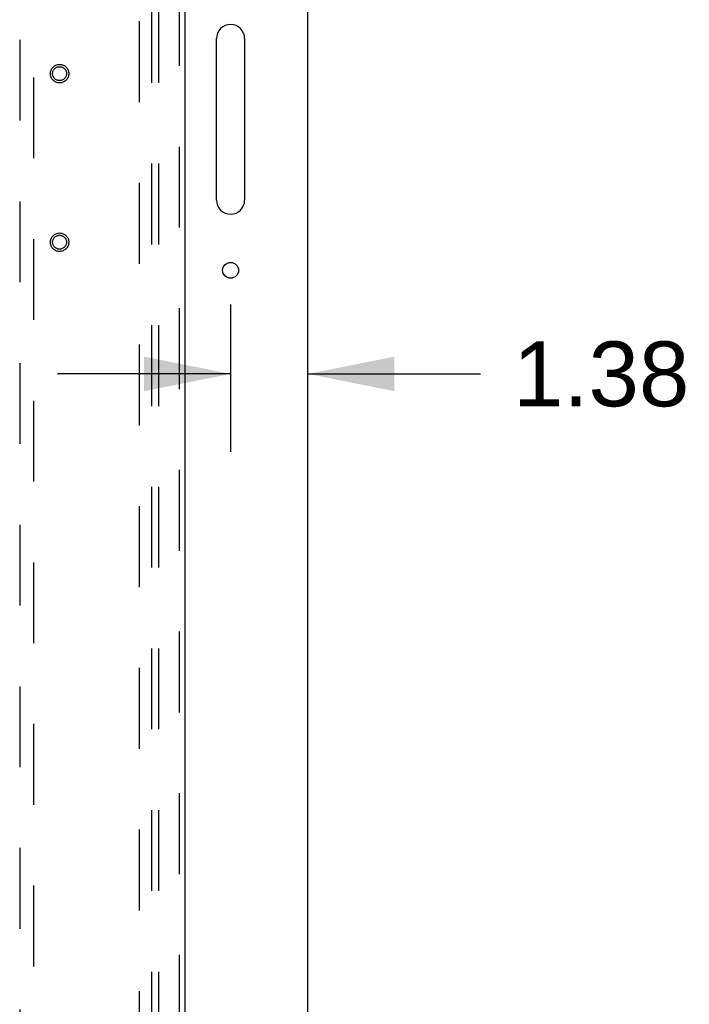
# Model space of a CAD drawing. Header units: inches. Extents: x 0 to 262, y 0 to 169.
# Tile 71 of 83: x 115 to 127, y 91 to 109. Entities that reach past the tile are written whole.
import ezdxf

# ---------------------------------------------------------------- set-up
doc = ezdxf.new("R2010")
doc.units = ezdxf.units.IN
doc.header["$LTSCALE"] = 14.384615
doc.header["$MEASUREMENT"] = 0
doc.linetypes.add('HIDDEN', pattern=[0.2, 0.1, -0.1])
doc.layers.get('0').update_dxf_attribs({"linetype": 'CONTINUOUS'})
for name, color, linetype in [('DEFAULT_2', 8, 'HIDDEN'), ('DIMENSIONS', 7, 'CONTINUOUS'), ('MAIN_RH_DOOR_ASSEMBLY', 7, 'CONTINUOUS'), ('SUBPANEL', 7, 'CONTINUOUS')]:
    doc.layers.add(name, color=color, linetype=linetype)
doc.styles.get("Standard").update_dxf_attribs({"font": 'arial.ttf'})
doc.dimstyles.new('DIMSTYLE_1', dxfattribs={"dimtxt": 1.153846, "dimasz": 1.538462, "dimexe": 0.09, "dimexo": 0.07, "dimgap": 0.0375, "dimtad": 0, "dimtih": 1, "dimtoh": 1, "dimzin": 4, "dimdsep": 46, "dimtxsty": 'Standard', "dimblk": '_FILLED', "dimblk1": '_FILLED', "dimblk2": '_FILLED', "dimcen": 0.09, "dimadec": 3, "dimazin": 1, "dimtfac": 1, "dimtdec": 3, "dimtofl": 0, "dimtmove": 0, "dimatfit": 3, "dimldrblk": '_FILLED', "dimfxl": 0, "dimtolj": 1, "dimtzin": 4, "dimarcsym": 0})

# ---------------------------------------------------------------- blocks, each defined once
blk = doc.blocks.new('_FILLED')
at = {"color": 0, "linetype": 'ByBlock'}
blk.add_solid([(0, 0), (-1, 0.2), (-1, -0.2)], dxfattribs=at)
blk = doc.blocks.new('*D5')
at = {"layer": 'DIMENSIONS', "color": 2, "linetype": 'Continuous'}
for p, q in [((118.377, 103.906), (118.377, 101.283)), ((118.377, 102.668), (115.3, 102.668)), ((119.752, 102.668), (122.821, 102.668))]:
    blk.add_line(p, q, dxfattribs=at)
at = {"layer": 'DIMENSIONS', "color": 2, "linetype": 'Continuous', "xscale": 1.5384615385, "yscale": 1.5384615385, "zscale": 1.5384615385}
blk.add_blockref('_FILLED', (118.377, 102.668), dxfattribs=at)
at = {"layer": 'DIMENSIONS', "color": 2, "linetype": 'Continuous', "xscale": 1.5384615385, "yscale": 1.5384615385, "zscale": 1.5384615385, "rotation": 180}
blk.add_blockref('_FILLED', (119.752, 102.668), dxfattribs=at)
at = {"layer": 'DIMENSIONS', "color": 2, "linetype": 'Continuous', "insert": (123.398, 103.245), "char_height": 1.1538, "width": 3.13554, "attachment_point": 1, "line_spacing_factor": 0.9}
blk.add_mtext('1.38', dxfattribs=at)

msp = doc.modelspace()

# ---------------------------------------------------------------- linework, layer by layer
at = {"color": 7, "linetype": 'Continuous'}
for p, q in [((119.752, 49.178), (119.752, 120.97)), ((118.127, 105.761), (118.127, 108.636)), ((118.627, 108.636), (118.627, 105.761))]:
    msp.add_line(p, q, dxfattribs=at)
msp.add_circle((118.377, 104.511), 0.141, dxfattribs=at)
for centre, start, end in [((118.377, 108.636), 0, 180), ((118.377, 105.761), 180, 360)]:
    msp.add_arc(centre, 0.25, start, end, dxfattribs=at)
at = {"layer": 'DEFAULT_2', "color": 8, "linetype": 'HIDDEN'}
msp.add_line((116.752, 117.574), (116.752, 56.574), dxfattribs=at)
at = {"layer": 'MAIN_RH_DOOR_ASSEMBLY', "color": 8, "linetype": 'HIDDEN'}
for p, q in [((117.461, 118.22), (117.461, 55.928)), ((114.627, 117.246), (114.627, 89.245)), ((114.877, 89.245), (114.877, 117.246))]:
    msp.add_line(p, q, dxfattribs=at)
at = {"layer": 'MAIN_RH_DOOR_ASSEMBLY', "color": 3, "linetype": 'Continuous'}
msp.add_line((117.565, 118.22), (117.565, 55.928), dxfattribs=at)
at = {"layer": 'MAIN_RH_DOOR_ASSEMBLY', "color": 8, "linetype": 'HIDDEN'}
for centre, radius in [((115.336, 108.012), 0.164), ((115.336, 108.012), 0.124), ((115.336, 105.012), 0.164), ((115.336, 105.012), 0.124)]:
    msp.add_circle(centre, radius, dxfattribs=at)
at = {"layer": 'SUBPANEL', "color": 8, "linetype": 'HIDDEN'}
for p, q in [((116.971, 115.043), (116.971, 59.105)), ((117.096, 115.043), (117.096, 59.105))]:
    msp.add_line(p, q, dxfattribs=at)

# ---------------------------------------------------------------- dimensions: what is measured, and where the dimension line sits
at = {"layer": 'DIMENSIONS', "color": 2, "linetype": 'Continuous'}
dim = msp.add_linear_dim(base=(118.377359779, 102.667706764), p1=(119.752359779, 117.781398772), p2=(118.377359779, 101.213091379), angle=180, dimstyle='DIMSTYLE_1', dxfattribs=at)
dim.commit()
dim.dimension.update_dxf_attribs({"geometry": '*D5', "text_midpoint": (125.013892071, 102.661275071), "dimtype": 160})

doc.saveas('drawing.dxf')
